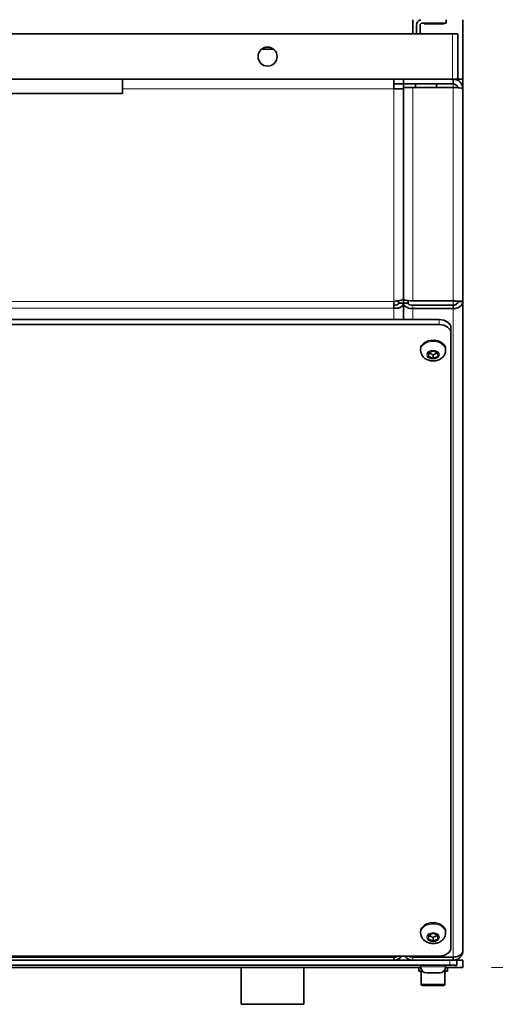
# Model space of a CAD drawing. Header units: millimetres. Extents: x 0 to 5040, y 0 to 3564.
# Tile 4 of 43: x 1663 to 1863, y 632 to 1045. Entities that reach past the tile are written whole.
import ezdxf

# ---------------------------------------------------------------- set-up
doc = ezdxf.new("R2010")
doc.units = ezdxf.units.MM
doc.header["$LTSCALE"] = 12
doc.layers.add('Quote(ISO)', color=7, linetype='Continuous', lineweight=25, true_color=0x80ff00)
doc.layers.add('Spigoli tangenti visibili(ISO)', color=7, linetype='Continuous', lineweight=15, true_color=0x00803f)
doc.layers.add('Spigoli visibili(ISO)', color=7, linetype='Continuous', lineweight=35)
doc.styles.add('Corrente-BSI', font='arial.ttf')
doc.dimstyles.new('DEFAULT-ISO', dxfattribs={"dimscale": 12, "dimtxt": 3.5, "dimasz": 2.5, "dimexe": 1, "dimexo": 1, "dimgap": 0.762, "dimtad": 1, "dimtoh": 1, "dimrnd": 1e-08, "dimtxsty": 'Corrente-BSI', "dimcen": 0.09, "dimdle": 10, "dimclrd": 7, "dimclre": 7, "dimclrt": 7, "dimazin": 2, "dimtfac": 0.571429, "dimtmove": 0, "dimatfit": 3, "dimfxl": 1, "dimtolj": 1, "dimlwd": 5, "dimlwe": 5, "dimarcsym": 0})

# ---------------------------------------------------------------- blocks, each defined once
blk = doc.blocks.new('*D20')
at = {"layer": 'Defpoints', "color": 0, "linetype": 'Continuous', "transparency": 16777216}
for p in [(1848.93, 1270.27), (2040.93, 1270.27), (1848.93, 647.27)]:
    blk.add_point(p, dxfattribs=at)
at = {"layer": 'Quote(ISO)', "color": 7, "linetype": 'Continuous', "lineweight": 5, "transparency": 16777216}
for p, q in [((1860.93, 1270.27), (2052.93, 1270.27)), ((2040.93, 677.27), (2040.93, 1240.27)), ((1860.93, 647.27), (2052.93, 647.27))]:
    blk.add_line(p, q, dxfattribs=at)
at = {"layer": 'Quote(ISO)', "color": 7, "linetype": 'Continuous', "transparency": 16777216}
for points in [[(2035.93, 1240.27), (2045.93, 1240.27), (2040.93, 1270.27)], [(2035.93, 677.27), (2045.93, 677.27), (2040.93, 647.27)]]:
    blk.add_solid(points, dxfattribs=at)
at = {"layer": 'Quote(ISO)', "color": 7, "linetype": 'Continuous', "lineweight": 9, "transparency": 16777216, "insert": (1988.87, 912.26), "char_height": 42, "attachment_point": 1, "rotation": 90, "style": 'Corrente-BSI'}
blk.add_mtext('\\A1;623', dxfattribs=at)

msp = doc.modelspace()

# ---------------------------------------------------------------- linework, layer by layer
at = {"layer": 'Spigoli tangenti visibili(ISO)'}
for p, q in [((1844.612, 1039.27), (1844.612, 1020.27)), ((1844.932, 1016.856), (1844.932, 1018.27)), ((1819.932, 1016.27), (1705.932, 1016.27)), ((1819.932, 926.927), (1819.932, 1016.27)), ((1827.932, 1016.856), (1827.932, 927.181)), ((1844.932, 927.181), (1844.932, 1016.856)), ((1377.932, 926.927), (1819.932, 926.927)), ((1844.932, 925.333), (1844.932, 927.181)), ((1819.932, 924.099), (1377.932, 924.099)), ((1819.932, 919.325), (1819.932, 924.099)), ((1827.932, 925.333), (1827.932, 923.919)), ((1827.932, 923.919), (1827.932, 919.325)), ((1844.932, 651.622), (1844.932, 923.919)), ((1838.932, 919.325), (1838.932, 917.203)), ((1377.932, 651.442), (1819.932, 651.442)), ((1819.932, 651.442), (1819.932, 652.038)), ((1827.932, 652.038), (1827.932, 651.622)), ((1827.932, 651.622), (1827.932, 650.27)), ((1843.432, 650.27), (1843.432, 648.27)), ((1831.182, 647.53), (1841.682, 647.53)), ((1845.932, 648.27), (1845.932, 647.27)), ((1831.432, 640.27), (1841.432, 640.27))]:
    msp.add_line(p, q, dxfattribs=at)
for centre in [(1836.432, 906.427), (1836.432, 661.768)]:
    msp.add_ellipse(centre, major_axis=(5.25, 0), ratio=0.7071068, start_param=0, end_param=3.1415927, dxfattribs=at)
for centre in [(1836.432, 904.617), (1836.432, 659.958)]:
    msp.add_ellipse(centre, major_axis=(-2.69, 0), ratio=0.7071068, dxfattribs=at)
at = {"layer": 'Spigoli visibili(ISO)'}
for p, q in [((1827.932, 1039.27), (1827.932, 1045.27)), ((1829.432, 1039.27), (1829.432, 1042.87)), ((1830.932, 1042.87), (1830.932, 1039.27)), ((1841.932, 1043.87), (1831.932, 1043.87)), ((1832.832, 1043.87), (1832.732, 1043.77)), ((1841.132, 1043.77), (1832.732, 1043.77)), ((1832.732, 1043.77), (1832.732, 1043.48)), ((1841.132, 1043.48), (1832.732, 1043.48)), ((1841.032, 1043.87), (1841.132, 1043.77)), ((1841.132, 1043.77), (1841.132, 1043.48)), ((1841.932, 1045.27), (1841.932, 1043.87)), ((1848.932, 1045.27), (1848.932, 1020.27)), ((1844.612, 1039.27), (1352.092, 1039.27)), ((1844.612, 1039.27), (1846.852, 1039.27)), ((1846.852, 1039.27), (1846.852, 1020.27)), ((1769.404, 1032.85), (1764.3, 1032.85)), ((1844.612, 1020.27), (1352.092, 1020.27)), ((1705.932, 1020.27), (1705.932, 1014.27)), ((1819.932, 1020.27), (1819.932, 1016.27)), ((1823.932, 1018.27), (1819.932, 1018.27)), ((1823.932, 1018.27), (1823.932, 1020.27)), ((1844.932, 1018.27), (1823.932, 1018.27)), ((1823.932, 1018.27), (1823.932, 1016.856)), ((1828.982, 1016.856), (1828.982, 1018.27)), ((1837.882, 1016.856), (1837.882, 1018.27)), ((1844.612, 1020.27), (1846.852, 1020.27)), ((1844.932, 1018.27), (1844.932, 1020.27)), ((1848.932, 1020.27), (1846.852, 1020.27)), ((1848.932, 1020.27), (1848.932, 1016.27)), ((1491.932, 1014.27), (1705.932, 1014.27)), ((1823.932, 1016.27), (1819.932, 1016.27)), ((1823.932, 928.01), (1823.932, 1016.856)), ((1827.932, 1016.856), (1823.932, 1016.856)), ((1823.932, 1016.27), (1823.932, 928.01)), ((1827.932, 1016.856), (1844.932, 1016.856)), ((1848.932, 1016.27), (1848.932, 926.927)), ((1819.932, 926.927), (1819.932, 924.099)), ((1821.932, 926.162), (1821.932, 927.288)), ((1823.932, 928.01), (1823.932, 926.162)), ((1823.932, 926.162), (1823.932, 928.01)), ((1825.932, 926.162), (1825.932, 927.292)), ((1844.932, 927.181), (1827.932, 927.181)), ((1846.932, 926.927), (1848.932, 926.927)), ((1848.932, 926.927), (1848.932, 654.27)), ((1821.932, 926.162), (1823.932, 926.162)), ((1823.932, 919.325), (1823.932, 926.162)), ((1825.932, 926.162), (1823.932, 926.162)), ((1823.932, 926.162), (1823.932, 919.325)), ((1844.932, 925.333), (1827.932, 925.333)), ((1827.932, 923.919), (1844.932, 923.919)), ((1844.932, 925.333), (1844.932, 923.919)), ((1838.932, 919.325), (1358.932, 919.325)), ((1358.932, 917.203), (1838.932, 917.203)), ((1843.932, 913.668), (1843.932, 915.789)), ((1843.932, 913.668), (1843.932, 655.574)), ((1831.182, 906.427), (1831.182, 906.95)), ((1834.432, 905.433), (1836.432, 906.25)), ((1836.432, 906.25), (1838.432, 905.433)), ((1841.682, 906.427), (1841.682, 906.95)), ((1834.432, 903.8), (1834.432, 905.433)), ((1836.432, 902.984), (1834.432, 903.8)), ((1836.432, 902.984), (1836.432, 904.454)), ((1838.432, 903.8), (1836.432, 902.984)), ((1838.432, 905.433), (1838.432, 903.8)), ((1831.182, 661.768), (1831.182, 662.291)), ((1841.682, 661.768), (1841.682, 662.291)), ((1834.432, 660.774), (1836.432, 661.591)), ((1834.432, 659.141), (1834.432, 660.774)), ((1836.432, 658.325), (1834.432, 659.141)), ((1836.432, 661.591), (1838.432, 660.774)), ((1836.432, 658.325), (1836.432, 659.796)), ((1838.432, 659.141), (1836.432, 658.325)), ((1838.432, 660.774), (1838.432, 659.141)), ((1848.889, 653.685), (1848.932, 653.685)), ((1848.932, 654.27), (1848.932, 653.685)), ((1838.932, 652.038), (1358.932, 652.038)), ((1819.932, 650.27), (1377.932, 650.27)), ((1819.932, 651.442), (1819.932, 650.27)), ((1827.932, 650.27), (1819.932, 650.27)), ((1844.932, 651.622), (1827.932, 651.622)), ((1827.932, 650.27), (1844.932, 650.27)), ((1844.932, 651.622), (1844.932, 650.27)), ((1844.932, 650.27), (1846.432, 650.27)), ((1845.518, 650.313), (1845.518, 650.27)), ((1846.432, 650.27), (1848.932, 650.27)), ((1846.432, 648.27), (1846.432, 650.27)), ((1848.932, 647.27), (1848.932, 650.27)), ((1354.432, 648.27), (1843.432, 648.27)), ((1604.169, 647.27), (1831.195, 647.27)), ((1755.732, 631.77), (1755.732, 647.27)), ((1782.132, 631.77), (1782.132, 647.27)), ((1830.432, 647.27), (1830.432, 645.67)), ((1831.983, 645.67), (1830.432, 645.67)), ((1831.182, 647.53), (1831.182, 648.27)), ((1831.432, 640.27), (1831.432, 645.67)), ((1842.432, 645.67), (1840.881, 645.67)), ((1841.432, 640.27), (1841.432, 645.67)), ((1841.669, 647.27), (1845.932, 647.27)), ((1841.682, 647.53), (1841.682, 648.27)), ((1842.432, 647.27), (1842.432, 645.67)), ((1846.432, 648.27), (1843.432, 648.27)), ((1848.932, 647.27), (1845.932, 647.27)), ((1839.122, 644.97), (1833.742, 644.97)), ((1840.832, 639.67), (1832.032, 639.67)), ((1782.132, 631.77), (1755.732, 631.77))]:
    msp.add_line(p, q, dxfattribs=at)
msp.add_circle((1766.852, 1029.77), 4, dxfattribs=at)
for centre, radius, start, end in [((1831.932, 1042.87), 2.5, 106.2602, 180), ((1831.932, 1042.87), 1, 90, 180), ((1833.742, 647.53), 2.56, 180, 270), ((1839.122, 647.53), 2.56, 270, 0), ((1832.032, 640.27), 0.6, 180, 270), ((1840.832, 640.27), 0.6, 270, 0)]:
    msp.add_arc(centre, radius, start, end, dxfattribs=at)
for centre, major_axis, ratio, start_param, end_param in [((1827.932, 926.162), (-2, 0), 0.4142136, 0, 1.5707963), ((1838.932, 915.789), (5, 0), 0.7071068, 0, 1.5707963), ((1838.932, 913.668), (5, 0), 0.7071068, 0, 1.5707963), ((1836.432, 906.95), (-5.25, 0), 0.7071068, 3.1415927, 6.2831853), ((1836.432, 662.291), (-5.25, 0), 0.7071068, 3.1415927, 6.2831853), ((1838.932, 655.574), (5, 0), 0.7071068, 4.712389, 6.2831853)]:
    msp.add_ellipse(centre, major_axis=major_axis, ratio=ratio, start_param=start_param, end_param=end_param, dxfattribs=at)
for points, knots in [([(1848.932, 1016.27), (1848.932, 1017.544), (1848.282, 1018.8), (1847.242, 1019.536), (1846.572, 1020.01), (1845.753, 1020.27), (1844.932, 1020.27)], [0, 0, 0, 0, 0.9551001, 0.9551001, 0.9551001, 1.5707963, 1.5707963, 1.5707963, 1.5707963]), ([(1846.89, 1016.664), (1846.761, 1017.273), (1846.342, 1017.821), (1845.775, 1018.084), (1845.512, 1018.206), (1845.222, 1018.27), (1844.932, 1018.27)], [0.1986775, 0.1986775, 0.1986775, 0.1986775, 1.1358119, 1.1358119, 1.1358119, 1.5707963, 1.5707963, 1.5707963, 1.5707963]), ([(1844.932, 1016.856), (1846.206, 1016.737), (1847.462, 1016.619), (1848.198, 1016.5), (1848.672, 1016.423), (1848.932, 1016.347), (1848.932, 1016.27)], [0, 0, 0, 0, 0.9551001, 0.9551001, 0.9551001, 1.5707963, 1.5707963, 1.5707963, 1.5707963]), ([(1823.932, 928.01), (1823.932, 927.79), (1823.282, 927.571), (1822.242, 927.351), (1821.572, 927.21), (1820.753, 927.069), (1819.932, 926.927)], [0, 0, 0, 0, 0.9551001, 0.9551001, 0.9551001, 1.5707963, 1.5707963, 1.5707963, 1.5707963]), ([(1827.932, 927.181), (1826.662, 927.181), (1825.409, 927.315), (1824.673, 927.529), (1824.195, 927.669), (1823.932, 927.839), (1823.932, 928.01)], [-3.1415927, -3.1415927, -3.1415927, -3.1415927, -2.1890226, -2.1890226, -2.1890226, -1.5707963, -1.5707963, -1.5707963, -1.5707963]), ([(1848.932, 926.927), (1848.932, 926.979), (1848.282, 927.03), (1847.242, 927.082), (1846.572, 927.115), (1845.753, 927.148), (1844.932, 927.181)], [0, 0, 0, 0, 0.9551001, 0.9551001, 0.9551001, 1.5707963, 1.5707963, 1.5707963, 1.5707963]), ([(1846.932, 926.927), (1846.932, 926.988), (1846.462, 927.05), (1845.775, 927.111), (1845.512, 927.134), (1845.222, 927.158), (1844.932, 927.181)], [0, 0, 0, 0, 1.1358119, 1.1358119, 1.1358119, 1.5707963, 1.5707963, 1.5707963, 1.5707963]), ([(1844.932, 923.919), (1846.206, 923.956), (1847.462, 924.452), (1848.198, 925.223), (1848.672, 925.721), (1848.932, 926.323), (1848.932, 926.927)], [0, 0, 0, 0, 0.9551001, 0.9551001, 0.9551001, 1.5707963, 1.5707963, 1.5707963, 1.5707963]), ([(1846.932, 926.927), (1846.932, 926.349), (1846.462, 925.784), (1845.775, 925.515), (1845.512, 925.412), (1845.222, 925.35), (1844.932, 925.333)], [0, 0, 0, 0, 1.1358119, 1.1358119, 1.1358119, 1.5707963, 1.5707963, 1.5707963, 1.5707963]), ([(1819.932, 924.099), (1821.206, 923.944), (1822.462, 924.248), (1823.198, 924.828), (1823.672, 925.202), (1823.932, 925.681), (1823.932, 926.162)], [0, 0, 0, 0, 0.9551001, 0.9551001, 0.9551001, 1.5707963, 1.5707963, 1.5707963, 1.5707963]), ([(1819.932, 925.513), (1820.689, 925.329), (1821.427, 925.477), (1821.746, 925.778), (1821.868, 925.893), (1821.932, 926.027), (1821.932, 926.162)], [0, 0, 0, 0, 1.1358119, 1.1358119, 1.1358119, 1.5707963, 1.5707963, 1.5707963, 1.5707963]), ([(1823.932, 926.162), (1823.932, 925.45), (1824.579, 924.747), (1825.614, 924.334), (1826.286, 924.066), (1827.108, 923.919), (1827.932, 923.919)], [1.5707963, 1.5707963, 1.5707963, 1.5707963, 2.5233664, 2.5233664, 2.5233664, 3.1415927, 3.1415927, 3.1415927, 3.1415927]), ([(1841.682, 906.427), (1841.682, 905.986), (1841.606, 905.547), (1841.318, 904.712), (1841.101, 904.322), (1840.547, 903.591), (1840.198, 903.266), (1839.381, 902.685), (1838.903, 902.451), (1837.864, 902.101), (1837.299, 901.999), (1836.149, 901.944), (1835.564, 901.996), (1834.429, 902.264), (1833.879, 902.478), (1832.891, 903.073), (1832.447, 903.443), (1831.77, 904.297), (1831.517, 904.754), (1831.244, 905.632), (1831.182, 906.029), (1831.182, 906.427)], [6.2831853, 6.2831853, 6.2831853, 6.2831853, 6.5225051, 6.5225051, 6.7751696, 6.7751696, 7.0658726, 7.0658726, 7.4086103, 7.4086103, 7.7875254, 7.7875254, 8.175823, 8.175823, 8.5600547, 8.5600547, 8.9147312, 8.9147312, 9.2087231, 9.2087231, 9.424778, 9.424778, 9.424778, 9.424778]), ([(1841.682, 661.768), (1841.682, 661.327), (1841.606, 660.888), (1841.318, 660.053), (1841.101, 659.663), (1840.547, 658.932), (1840.198, 658.607), (1839.381, 658.026), (1838.903, 657.792), (1837.864, 657.442), (1837.299, 657.34), (1836.149, 657.285), (1835.564, 657.337), (1834.429, 657.605), (1833.879, 657.819), (1832.891, 658.414), (1832.447, 658.784), (1831.77, 659.638), (1831.517, 660.095), (1831.244, 660.973), (1831.182, 661.37), (1831.182, 661.768)], [6.2831853, 6.2831853, 6.2831853, 6.2831853, 6.5225051, 6.5225051, 6.7751696, 6.7751696, 7.0658726, 7.0658726, 7.4086103, 7.4086103, 7.7875254, 7.7875254, 8.175823, 8.175823, 8.5600547, 8.5600547, 8.9147312, 8.9147312, 9.2087231, 9.2087231, 9.424778, 9.424778, 9.424778, 9.424778]), ([(1844.932, 650.27), (1846.206, 650.27), (1847.462, 650.921), (1848.198, 651.96), (1848.672, 652.63), (1848.932, 653.449), (1848.932, 654.27)], [0, 0, 0, 0, 0.9551001, 0.9551001, 0.9551001, 1.5707963, 1.5707963, 1.5707963, 1.5707963]), ([(1848.932, 654.27), (1848.932, 653.406), (1848.282, 652.554), (1847.242, 652.071), (1846.572, 651.759), (1845.753, 651.598), (1844.932, 651.622)], [0, 0, 0, 0, 0.9551001, 0.9551001, 0.9551001, 1.5707963, 1.5707963, 1.5707963, 1.5707963]), ([(1819.932, 650.27), (1821.206, 650.27), (1822.462, 650.921), (1823.198, 651.96), (1823.216, 651.986), (1823.234, 652.012), (1823.251, 652.038)], [0, 0, 0, 0, 0.95510012, 0.95510012, 0.95510012, 0.97875238, 0.97875238, 0.97875238, 0.97875238]), ([(1824.62, 652.042), (1824.886, 651.642), (1825.222, 651.289), (1825.614, 651.011), (1826.286, 650.533), (1827.108, 650.27), (1827.932, 650.27)], [2.16284028, 2.16284028, 2.16284028, 2.16284028, 2.52336642, 2.52336642, 2.52336642, 3.14159265, 3.14159265, 3.14159265, 3.14159265])]:
    msp.add_open_spline(points, degree=3, knots=knots, dxfattribs=at)
for points in [[(1834.432, 905.271), (1835.432, 905.098), (1836.432, 904.454)], [(1836.432, 904.454), (1837.432, 905.098), (1838.432, 905.271)], [(1834.432, 660.612), (1835.432, 660.439), (1836.432, 659.796)], [(1836.432, 659.796), (1837.432, 660.439), (1838.432, 660.612)]]:
    msp.add_rational_spline(points, [1, 1.15470053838, 1], degree=2, dxfattribs=at)
for points in [[(1848.932, 653.685), (1848.932, 653.701), (1848.919, 653.718), (1848.894, 653.735)], [(1821.862, 652.038), (1821.273, 651.729), (1820.603, 651.524), (1819.932, 651.442)], [(1827.932, 651.622), (1827.267, 651.622), (1826.606, 651.773), (1826.021, 652.045)], [(1845.468, 650.307), (1845.485, 650.283), (1845.501, 650.27), (1845.518, 650.27)]]:
    msp.add_open_spline(points, degree=3, dxfattribs=at)

# ---------------------------------------------------------------- dimensions: what is measured, and where the dimension line sits
at = {"layer": 'Quote(ISO)', "color": 7, "linetype": 'Continuous', "lineweight": 9}
dim = msp.add_linear_dim(base=(2040.932, 1270.27), p1=(1848.932, 647.27), p2=(1848.932, 1270.27), angle=270, dimstyle='DEFAULT-ISO', override={"dimgap": 0.762, "dimtoh": 0, "dimdec": 2, "dimtol": 0, "dimlim": 0, "dimtp": 0, "dimtm": 0, "dimtdec": 2, "dimtofl": 0, "dimatfit": 1}, dxfattribs=at)
dim.commit()
dim.dimension.update_dxf_attribs({"geometry": '*D20', "text_midpoint": (2040.932, 958.77), "dimtype": 160})

doc.saveas('drawing.dxf')
